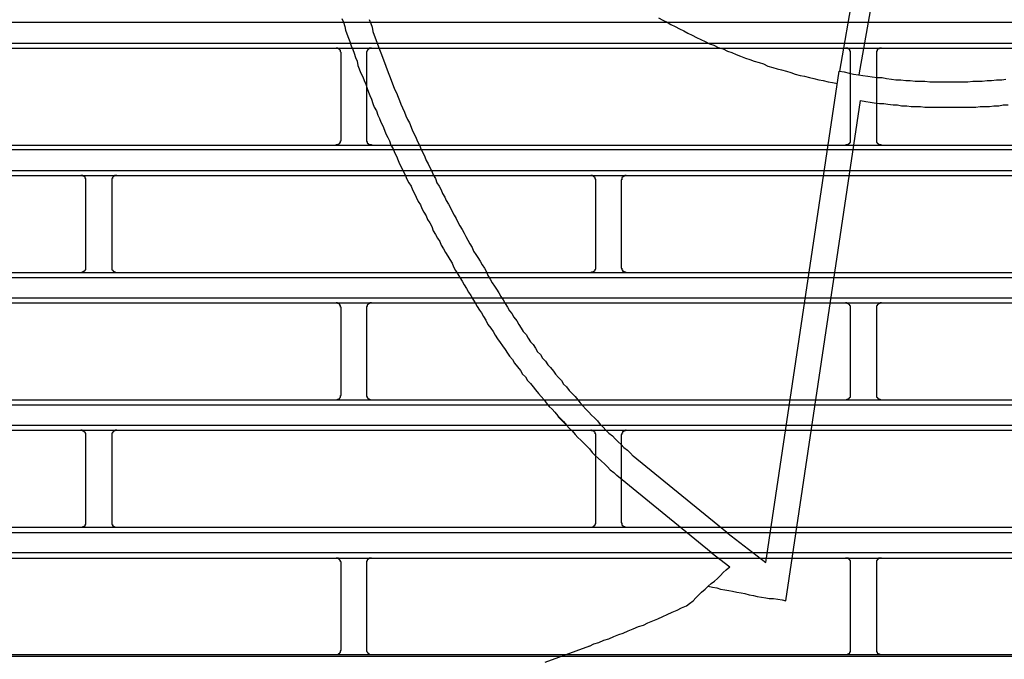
# Model space of a CAD drawing. Header units: millimetres. Extents: x 50532 to 99257, y 49161 to 61325.
# Tile 123 of 256: x 76365 to 76400, y 51574 to 51596. Entities that reach past the tile are written whole.
import ezdxf

# ---------------------------------------------------------------- set-up
doc = ezdxf.new("R2010")
doc.units = ezdxf.units.MM
doc.layers.add('AQUAREA', color=7, linetype='Continuous')

# ---------------------------------------------------------------- blocks, each defined once
blk = doc.blocks.new('SPLIT')
at = {"layer": 'AQUAREA'}
for points in [[(24573.185, -1316.092), (24573.605, -1316.302), (24574.025, -1316.512), (24574.375, -1316.722), (24574.795, -1316.932), (24575.215, -1317.142), (24575.635, -1317.352), (24576.055, -1317.562), (24576.475, -1317.772), (24576.895, -1317.982), (24577.315, -1318.192), (24577.735, -1318.402), (24578.155, -1318.612), (24578.575, -1318.752), (24578.995, -1318.962), (24579.485, -1319.102), (24579.905, -1319.312), (24580.325, -1319.452), (24580.745, -1319.662), (24581.165, -1319.802), (24581.655, -1320.012), (24582.075, -1320.152), (24582.495, -1320.292), (24582.985, -1320.432), (24583.405, -1320.572), (24583.825, -1320.782), (24584.315, -1320.922), (24584.735, -1321.062), (24585.155, -1321.132), (24585.645, -1321.272), (24586.065, -1321.412), (24586.485, -1321.552), (24586.975, -1321.692), (24587.395, -1321.762), (24587.885, -1321.902), (24588.305, -1321.972), (24588.795, -1322.112), (24589.215, -1322.182), (24589.705, -1322.322), (24590.125, -1322.392), (24590.615, -1322.462)], [(24590.825, -1321.272), (24593.485, -1305.942)], [(24592.715, -1321.622), (24595.445, -1306.222)], [(24545.045, -1316.232), (24545.185, -1316.652), (24545.325, -1317.002), (24545.395, -1317.422), (24545.535, -1317.772), (24545.675, -1318.192), (24545.815, -1318.542), (24545.955, -1318.892), (24546.095, -1319.312), (24546.235, -1319.662), (24546.375, -1320.012), (24546.515, -1320.432), (24546.655, -1320.782), (24546.795, -1321.132), (24546.935, -1321.552), (24547.075, -1321.902), (24547.215, -1322.252), (24547.355, -1322.672), (24547.495, -1323.022), (24547.705, -1323.372), (24547.845, -1323.792), (24547.985, -1324.142), (24548.125, -1324.492), (24548.265, -1324.842), (24548.475, -1325.262), (24548.615, -1325.612), (24548.755, -1325.962), (24548.965, -1326.312), (24549.105, -1326.732)], [(24542.385, -1316.162), (24542.525, -1316.512), (24542.665, -1316.932), (24542.735, -1317.282), (24542.875, -1317.632), (24543.015, -1318.052), (24543.155, -1318.402), (24543.295, -1318.822), (24543.435, -1319.172), (24543.575, -1319.522), (24543.715, -1319.942), (24543.855, -1320.292), (24543.925, -1320.712), (24544.065, -1321.062), (24544.205, -1321.412), (24544.415, -1321.832), (24544.555, -1322.182), (24544.695, -1322.532), (24544.835, -1322.952), (24544.975, -1323.302), (24545.115, -1323.652), (24545.255, -1324.002), (24545.395, -1324.422), (24545.535, -1324.772), (24545.745, -1325.122), (24545.885, -1325.542), (24546.025, -1325.892), (24546.165, -1326.242), (24546.375, -1326.592), (24546.515, -1327.012), (24546.655, -1327.362), (24546.865, -1327.712)], [(24590.755, -1321.272), (24591.245, -1321.342), (24591.735, -1321.482), (24592.155, -1321.552), (24592.645, -1321.622), (24593.065, -1321.692), (24593.555, -1321.762), (24593.975, -1321.832), (24594.465, -1321.902), (24594.955, -1321.902), (24595.375, -1321.972), (24595.865, -1322.042), (24596.285, -1322.112), (24596.775, -1322.112), (24597.265, -1322.182), (24597.685, -1322.182), (24598.175, -1322.252), (24598.665, -1322.252), (24599.085, -1322.252), (24599.575, -1322.322), (24600.065, -1322.322), (24600.485, -1322.322), (24600.975, -1322.322), (24601.465, -1322.322), (24601.885, -1322.322), (24602.375, -1322.322), (24602.795, -1322.322), (24603.285, -1322.322), (24603.775, -1322.252), (24604.195, -1322.252), (24604.685, -1322.252), (24605.175, -1322.182), (24605.595, -1322.182), (24606.085, -1322.112), (24606.575, -1322.112), (24606.995, -1322.042)], [(24308.585, -1316.512), (24877.685, -1316.512)], [(24308.585, -1318.542), (24877.685, -1318.542)], [(24308.585, -1319.032), (24877.685, -1319.032)], [(24542.315, -1319.522), (24542.315, -1319.522), (24542.315, -1319.452), (24542.245, -1319.382), (24542.245, -1319.312), (24542.245, -1319.242), (24542.175, -1319.242), (24542.175, -1319.172), (24542.105, -1319.172), (24542.105, -1319.102), (24542.035, -1319.102), (24541.965, -1319.032), (24541.895, -1319.032), (24541.825, -1319.032)], [(24545.255, -1319.032), (24545.255, -1319.032), (24545.185, -1319.032), (24545.115, -1319.032), (24545.045, -1319.032), (24545.045, -1319.102), (24544.975, -1319.102), (24544.975, -1319.172), (24544.905, -1319.172), (24544.905, -1319.242), (24544.835, -1319.242), (24544.835, -1319.312), (24544.765, -1319.382), (24544.765, -1319.452), (24544.765, -1319.522)], [(24591.875, -1319.522), (24591.875, -1319.522), (24591.875, -1319.452), (24591.875, -1319.382), (24591.875, -1319.312), (24591.805, -1319.312), (24591.805, -1319.242), (24591.805, -1319.172), (24591.735, -1319.172), (24591.735, -1319.102), (24591.665, -1319.102), (24591.595, -1319.102), (24591.595, -1319.032), (24591.525, -1319.032), (24591.455, -1319.032), (24591.385, -1319.032)], [(24592.855, -1324.142), (24593.345, -1324.212), (24593.765, -1324.282), (24594.185, -1324.352), (24594.675, -1324.422), (24595.095, -1324.422), (24595.515, -1324.492), (24596.005, -1324.562), (24596.425, -1324.562), (24596.845, -1324.632), (24597.335, -1324.632), (24597.755, -1324.702), (24598.245, -1324.702), (24598.665, -1324.702), (24599.085, -1324.772), (24599.575, -1324.772), (24599.995, -1324.772), (24600.485, -1324.772), (24600.905, -1324.772), (24601.325, -1324.772), (24601.815, -1324.772), (24602.235, -1324.772), (24602.725, -1324.772), (24603.145, -1324.772), (24603.565, -1324.772), (24604.055, -1324.772), (24604.475, -1324.702), (24604.965, -1324.702), (24605.385, -1324.702), (24605.805, -1324.632), (24606.295, -1324.632), (24606.715, -1324.562), (24607.205, -1324.562)], [(24594.885, -1319.032), (24594.885, -1319.032), (24594.815, -1319.032), (24594.745, -1319.032), (24594.675, -1319.032), (24594.675, -1319.102), (24594.605, -1319.102), (24594.535, -1319.102), (24594.535, -1319.172), (24594.465, -1319.172), (24594.465, -1319.242), (24594.465, -1319.312), (24594.395, -1319.312), (24594.395, -1319.382), (24594.395, -1319.452), (24594.395, -1319.522)], [(24542.315, -1327.922), (24542.315, -1319.522)], [(24544.765, -1319.522), (24544.765, -1327.922)], [(24591.875, -1327.922), (24591.875, -1319.522)], [(24594.395, -1319.522), (24594.395, -1327.922)], [(24583.615, -1369.082), (24590.755, -1321.272)], [(24585.575, -1372.792), (24592.855, -1324.142)], [(24549.105, -1326.732), (24549.245, -1327.082), (24549.455, -1327.432), (24549.595, -1327.782), (24549.735, -1328.132), (24549.945, -1328.482), (24550.085, -1328.902), (24550.295, -1329.252), (24550.435, -1329.602), (24550.575, -1329.952), (24550.785, -1330.302), (24550.925, -1330.652), (24551.135, -1331.002), (24551.275, -1331.352), (24551.485, -1331.702), (24551.625, -1332.122), (24551.835, -1332.472), (24552.045, -1332.822), (24552.185, -1333.172), (24552.395, -1333.522), (24552.535, -1333.872), (24552.745, -1334.222), (24552.955, -1334.572), (24553.095, -1334.922), (24553.305, -1335.272), (24553.515, -1335.622), (24553.655, -1335.972), (24553.865, -1336.322), (24554.075, -1336.672), (24554.285, -1337.022), (24554.425, -1337.372), (24554.635, -1337.722), (24554.845, -1338.072), (24555.055, -1338.422), (24555.195, -1338.772), (24555.405, -1339.122), (24555.615, -1339.402), (24555.825, -1339.752), (24556.035, -1340.102), (24556.245, -1340.452), (24556.455, -1340.802), (24556.595, -1341.152), (24556.805, -1341.502), (24557.015, -1341.852), (24557.225, -1342.202), (24557.435, -1342.482), (24557.645, -1342.832), (24557.855, -1343.182), (24558.065, -1343.532), (24558.275, -1343.882)], [(24546.865, -1327.712), (24547.005, -1328.062), (24547.145, -1328.482), (24547.355, -1328.832), (24547.495, -1329.182), (24547.705, -1329.532), (24547.845, -1329.952), (24547.985, -1330.302), (24548.195, -1330.652), (24548.335, -1331.002), (24548.545, -1331.352), (24548.685, -1331.772), (24548.895, -1332.122), (24549.105, -1332.472), (24549.245, -1332.822), (24549.455, -1333.172), (24549.595, -1333.522), (24549.805, -1333.942), (24550.015, -1334.292), (24550.155, -1334.642), (24550.365, -1334.992), (24550.575, -1335.342), (24550.715, -1335.692), (24550.925, -1336.042), (24551.135, -1336.392), (24551.275, -1336.812), (24551.485, -1337.162), (24551.695, -1337.512), (24551.905, -1337.862), (24552.045, -1338.212), (24552.255, -1338.562), (24552.465, -1338.912), (24552.675, -1339.262), (24552.885, -1339.612), (24553.095, -1339.962), (24553.235, -1340.312), (24553.445, -1340.662), (24553.655, -1341.012), (24553.865, -1341.362), (24554.075, -1341.712), (24554.285, -1342.062), (24554.495, -1342.412), (24554.705, -1342.762), (24554.915, -1343.112), (24555.125, -1343.462), (24555.335, -1343.812), (24555.545, -1344.162), (24555.755, -1344.512), (24555.965, -1344.792), (24556.175, -1345.142)], [(24308.585, -1328.482), (24877.685, -1328.482)], [(24541.825, -1328.482), (24541.825, -1328.482), (24541.825, -1328.412), (24541.895, -1328.412), (24541.965, -1328.412), (24542.035, -1328.412), (24542.035, -1328.342), (24542.105, -1328.342), (24542.175, -1328.272), (24542.175, -1328.202), (24542.245, -1328.202), (24542.245, -1328.132), (24542.245, -1328.062), (24542.315, -1328.062), (24542.315, -1327.992), (24542.315, -1327.922)], [(24544.765, -1327.922), (24544.765, -1327.992), (24544.765, -1328.062), (24544.765, -1328.132), (24544.835, -1328.132), (24544.835, -1328.202), (24544.835, -1328.272), (24544.905, -1328.272), (24544.905, -1328.342), (24544.975, -1328.342), (24545.045, -1328.412), (24545.115, -1328.412), (24545.185, -1328.412), (24545.255, -1328.412), (24545.255, -1328.482)], [(24591.385, -1328.482), (24591.385, -1328.482), (24591.455, -1328.412), (24591.525, -1328.412), (24591.595, -1328.412), (24591.665, -1328.412), (24591.665, -1328.342), (24591.735, -1328.342), (24591.735, -1328.272), (24591.805, -1328.272), (24591.805, -1328.202), (24591.875, -1328.202), (24591.875, -1328.132), (24591.875, -1328.062), (24591.875, -1327.992), (24591.875, -1327.922)], [(24594.395, -1327.922), (24594.395, -1327.992), (24594.395, -1328.062), (24594.395, -1328.132), (24594.395, -1328.202), (24594.465, -1328.202), (24594.465, -1328.272), (24594.535, -1328.272), (24594.535, -1328.342), (24594.605, -1328.342), (24594.605, -1328.412), (24594.675, -1328.412), (24594.745, -1328.412), (24594.815, -1328.412), (24594.885, -1328.482)], [(24308.585, -1328.902), (24877.685, -1328.902)], [(24308.585, -1330.932), (24877.685, -1330.932)], [(24308.585, -1331.422), (24877.685, -1331.422)], [(24517.465, -1331.912), (24517.465, -1331.912), (24517.465, -1331.842), (24517.465, -1331.772), (24517.465, -1331.702), (24517.395, -1331.702), (24517.395, -1331.632), (24517.395, -1331.562), (24517.325, -1331.562), (24517.325, -1331.492), (24517.255, -1331.492), (24517.185, -1331.492), (24517.185, -1331.422), (24517.115, -1331.422), (24517.045, -1331.422), (24516.975, -1331.422)], [(24520.475, -1331.422), (24520.475, -1331.422), (24520.405, -1331.422), (24520.335, -1331.422), (24520.265, -1331.422), (24520.265, -1331.492), (24520.195, -1331.492), (24520.125, -1331.562), (24520.055, -1331.632), (24520.055, -1331.702), (24519.985, -1331.702), (24519.985, -1331.772), (24519.985, -1331.842), (24519.985, -1331.912)], [(24567.095, -1331.912), (24567.095, -1331.912), (24567.095, -1331.842), (24567.095, -1331.772), (24567.025, -1331.772), (24567.025, -1331.702), (24567.025, -1331.632), (24566.955, -1331.632), (24566.955, -1331.562), (24566.885, -1331.562), (24566.885, -1331.492), (24566.815, -1331.492), (24566.745, -1331.422), (24566.675, -1331.422), (24566.605, -1331.422)], [(24570.035, -1331.422), (24570.035, -1331.422), (24569.965, -1331.422), (24569.895, -1331.422), (24569.895, -1331.492), (24569.825, -1331.492), (24569.755, -1331.492), (24569.755, -1331.562), (24569.685, -1331.562), (24569.685, -1331.632), (24569.615, -1331.632), (24569.615, -1331.702), (24569.615, -1331.772), (24569.615, -1331.842), (24569.545, -1331.842), (24569.545, -1331.912)], [(24517.465, -1340.382), (24517.465, -1331.912)], [(24519.985, -1331.912), (24519.985, -1340.382)], [(24567.095, -1340.382), (24567.095, -1331.912)], [(24569.545, -1331.912), (24569.545, -1340.382)], [(24308.585, -1340.872), (24877.685, -1340.872)], [(24516.975, -1340.872), (24516.975, -1340.872), (24517.045, -1340.872), (24517.115, -1340.872), (24517.115, -1340.802), (24517.185, -1340.802), (24517.255, -1340.802), (24517.255, -1340.732), (24517.325, -1340.732), (24517.325, -1340.662), (24517.395, -1340.662), (24517.395, -1340.592), (24517.465, -1340.592), (24517.465, -1340.522), (24517.465, -1340.452), (24517.465, -1340.382)], [(24519.985, -1340.382), (24519.985, -1340.382), (24519.985, -1340.452), (24519.985, -1340.522), (24519.985, -1340.592), (24520.055, -1340.592), (24520.055, -1340.662), (24520.125, -1340.662), (24520.125, -1340.732), (24520.195, -1340.732), (24520.195, -1340.802), (24520.265, -1340.802), (24520.335, -1340.802), (24520.335, -1340.872), (24520.405, -1340.872), (24520.475, -1340.872)], [(24566.605, -1340.872), (24566.605, -1340.872), (24566.675, -1340.872), (24566.675, -1340.802), (24566.745, -1340.802), (24566.815, -1340.802), (24566.885, -1340.802), (24566.885, -1340.732), (24566.955, -1340.732), (24566.955, -1340.662), (24567.025, -1340.662), (24567.025, -1340.592), (24567.025, -1340.522), (24567.095, -1340.522), (24567.095, -1340.452), (24567.095, -1340.382)], [(24569.545, -1340.382), (24569.545, -1340.382), (24569.545, -1340.452), (24569.615, -1340.452), (24569.615, -1340.522), (24569.615, -1340.592), (24569.685, -1340.592), (24569.685, -1340.662), (24569.685, -1340.732), (24569.755, -1340.732), (24569.825, -1340.732), (24569.825, -1340.802), (24569.895, -1340.802), (24569.965, -1340.802), (24569.965, -1340.872), (24570.035, -1340.872)], [(24308.585, -1341.362), (24877.685, -1341.362)], [(24308.585, -1343.322), (24877.685, -1343.322)], [(24308.585, -1343.812), (24877.685, -1343.812)], [(24542.315, -1344.302), (24542.315, -1344.302), (24542.315, -1344.232), (24542.245, -1344.232), (24542.245, -1344.162), (24542.245, -1344.092), (24542.175, -1344.022), (24542.175, -1343.952), (24542.105, -1343.952), (24542.105, -1343.882), (24542.035, -1343.882), (24541.965, -1343.882), (24541.965, -1343.812), (24541.895, -1343.812), (24541.825, -1343.812)], [(24545.255, -1343.812), (24545.255, -1343.812), (24545.185, -1343.812), (24545.115, -1343.812), (24545.115, -1343.882), (24545.045, -1343.882), (24544.975, -1343.882), (24544.975, -1343.952), (24544.905, -1343.952), (24544.905, -1344.022), (24544.835, -1344.022), (24544.835, -1344.092), (24544.835, -1344.162), (24544.765, -1344.162), (24544.765, -1344.232), (24544.765, -1344.302)], [(24558.275, -1343.882), (24558.485, -1344.232), (24558.695, -1344.582), (24558.905, -1344.862), (24559.115, -1345.212), (24559.395, -1345.562), (24559.605, -1345.912), (24559.815, -1346.262), (24560.025, -1346.612), (24560.305, -1346.892), (24560.515, -1347.242), (24560.725, -1347.592), (24561.005, -1347.872), (24561.215, -1348.222), (24561.425, -1348.572), (24561.705, -1348.852), (24561.915, -1349.202)], [(24591.875, -1344.302), (24591.875, -1344.302), (24591.875, -1344.232), (24591.875, -1344.162), (24591.875, -1344.092), (24591.805, -1344.092), (24591.805, -1344.022), (24591.735, -1344.022), (24591.735, -1343.952), (24591.665, -1343.952), (24591.665, -1343.882), (24591.595, -1343.882), (24591.525, -1343.882), (24591.525, -1343.812), (24591.455, -1343.812), (24591.385, -1343.812)], [(24594.885, -1343.812), (24594.885, -1343.812), (24594.815, -1343.812), (24594.745, -1343.812), (24594.745, -1343.882), (24594.675, -1343.882), (24594.605, -1343.882), (24594.605, -1343.952), (24594.535, -1343.952), (24594.535, -1344.022), (24594.465, -1344.022), (24594.465, -1344.092), (24594.395, -1344.092), (24594.395, -1344.162), (24594.395, -1344.232), (24594.395, -1344.302)], [(24542.315, -1352.772), (24542.315, -1344.302)], [(24544.765, -1344.302), (24544.765, -1352.772)], [(24591.875, -1352.772), (24591.875, -1344.302)], [(24594.395, -1344.302), (24594.395, -1352.772)], [(24556.175, -1345.142), (24556.385, -1345.492), (24556.595, -1345.912), (24556.875, -1346.262), (24557.085, -1346.612), (24557.295, -1346.962), (24557.505, -1347.312), (24557.785, -1347.662), (24557.995, -1348.012), (24558.275, -1348.362), (24558.485, -1348.712), (24558.695, -1348.992), (24558.975, -1349.342), (24559.185, -1349.692), (24559.465, -1350.042), (24559.745, -1350.392), (24559.955, -1350.742)], [(24561.915, -1349.202), (24562.195, -1349.482), (24562.405, -1349.832), (24562.685, -1350.112), (24562.965, -1350.462), (24563.175, -1350.742), (24563.455, -1351.092), (24563.735, -1351.372), (24563.945, -1351.722), (24564.225, -1352.002), (24564.505, -1352.352), (24564.785, -1352.632), (24565.065, -1352.912), (24565.345, -1353.262), (24565.555, -1353.542), (24565.835, -1353.822), (24566.115, -1354.172), (24566.395, -1354.452), (24566.675, -1354.732), (24566.955, -1355.012), (24567.235, -1355.292), (24567.515, -1355.642), (24567.795, -1355.922), (24568.075, -1356.202), (24568.355, -1356.482), (24568.705, -1356.762), (24568.985, -1357.042), (24569.265, -1357.322), (24569.545, -1357.602), (24569.825, -1357.882), (24570.175, -1358.162), (24570.455, -1358.442), (24570.735, -1358.722)], [(24559.955, -1350.742), (24560.235, -1351.022), (24560.445, -1351.372), (24560.725, -1351.652), (24561.005, -1352.002), (24561.215, -1352.282), (24561.495, -1352.632), (24561.775, -1352.912), (24562.055, -1353.262), (24562.265, -1353.542), (24562.545, -1353.892), (24562.825, -1354.172), (24563.105, -1354.452), (24563.385, -1354.802), (24563.665, -1355.082), (24563.945, -1355.362), (24564.225, -1355.712), (24564.505, -1355.992), (24564.785, -1356.272), (24565.065, -1356.622), (24565.345, -1356.902), (24565.625, -1357.182), (24565.905, -1357.462), (24566.185, -1357.742), (24566.465, -1358.022), (24566.745, -1358.372), (24567.025, -1358.652), (24567.305, -1358.932), (24567.655, -1359.212), (24567.935, -1359.492), (24568.215, -1359.772), (24568.495, -1360.052), (24568.845, -1360.332), (24569.125, -1360.612)], [(24308.585, -1353.262), (24877.685, -1353.262)], [(24541.825, -1353.262), (24541.825, -1353.262), (24541.895, -1353.262), (24541.965, -1353.262), (24541.965, -1353.192), (24542.035, -1353.192), (24542.105, -1353.192), (24542.105, -1353.122), (24542.175, -1353.122), (24542.175, -1353.052), (24542.245, -1352.982), (24542.245, -1352.912), (24542.245, -1352.842), (24542.315, -1352.842), (24542.315, -1352.772)], [(24544.765, -1352.772), (24544.765, -1352.772), (24544.765, -1352.842), (24544.765, -1352.912), (24544.835, -1352.912), (24544.835, -1352.982), (24544.835, -1353.052), (24544.905, -1353.052), (24544.905, -1353.122), (24544.975, -1353.122), (24544.975, -1353.192), (24545.045, -1353.192), (24545.115, -1353.192), (24545.115, -1353.262), (24545.185, -1353.262), (24545.255, -1353.262)], [(24591.385, -1353.262), (24591.385, -1353.262), (24591.455, -1353.262), (24591.525, -1353.262), (24591.525, -1353.192), (24591.595, -1353.192), (24591.665, -1353.192), (24591.665, -1353.122), (24591.735, -1353.122), (24591.735, -1353.052), (24591.805, -1353.052), (24591.805, -1352.982), (24591.875, -1352.982), (24591.875, -1352.912), (24591.875, -1352.842), (24591.875, -1352.772)], [(24594.395, -1352.772), (24594.395, -1352.772), (24594.395, -1352.842), (24594.395, -1352.912), (24594.395, -1352.982), (24594.465, -1352.982), (24594.465, -1353.052), (24594.535, -1353.052), (24594.535, -1353.122), (24594.605, -1353.122), (24594.605, -1353.192), (24594.675, -1353.192), (24594.745, -1353.192), (24594.745, -1353.262), (24594.815, -1353.262), (24594.885, -1353.262)], [(24308.585, -1353.752), (24877.685, -1353.752)], [(24564.295, -1355.782), (24563.385, -1354.872)], [(24308.585, -1355.712), (24877.685, -1355.712)], [(24308.585, -1356.202), (24877.685, -1356.202)], [(24517.465, -1356.692), (24517.465, -1356.692), (24517.465, -1356.622), (24517.465, -1356.552), (24517.465, -1356.482), (24517.395, -1356.482), (24517.395, -1356.412), (24517.325, -1356.412), (24517.325, -1356.342), (24517.255, -1356.342), (24517.255, -1356.272), (24517.185, -1356.272), (24517.115, -1356.272), (24517.115, -1356.202), (24517.045, -1356.202), (24516.975, -1356.202)], [(24520.475, -1356.202), (24520.475, -1356.202), (24520.405, -1356.202), (24520.335, -1356.202), (24520.335, -1356.272), (24520.265, -1356.272), (24520.195, -1356.272), (24520.195, -1356.342), (24520.125, -1356.342), (24520.125, -1356.412), (24520.055, -1356.412), (24520.055, -1356.482), (24519.985, -1356.482), (24519.985, -1356.552), (24519.985, -1356.622), (24519.985, -1356.692)], [(24567.095, -1356.692), (24567.095, -1356.692), (24567.095, -1356.622), (24567.095, -1356.552), (24567.025, -1356.552), (24567.025, -1356.482), (24567.025, -1356.412), (24566.955, -1356.412), (24566.955, -1356.342), (24566.885, -1356.342), (24566.885, -1356.272), (24566.815, -1356.272), (24566.745, -1356.272), (24566.675, -1356.272), (24566.675, -1356.202), (24566.605, -1356.202)], [(24570.035, -1356.202), (24570.035, -1356.202), (24569.965, -1356.202), (24569.965, -1356.272), (24569.895, -1356.272), (24569.825, -1356.272), (24569.825, -1356.342), (24569.755, -1356.342), (24569.685, -1356.342), (24569.685, -1356.412), (24569.685, -1356.482), (24569.615, -1356.482), (24569.615, -1356.552), (24569.615, -1356.622), (24569.545, -1356.622), (24569.545, -1356.692)], [(24517.465, -1365.162), (24517.465, -1356.692)], [(24519.985, -1356.692), (24519.985, -1365.162)], [(24567.095, -1365.162), (24567.095, -1356.692)], [(24569.545, -1356.692), (24569.545, -1365.162)], [(24579.835, -1366.142), (24570.735, -1358.722)], [(24578.295, -1368.102), (24569.125, -1360.612)], [(24308.585, -1365.652), (24877.685, -1365.652)], [(24516.975, -1365.652), (24516.975, -1365.652), (24517.045, -1365.652), (24517.115, -1365.652), (24517.185, -1365.652), (24517.185, -1365.582), (24517.255, -1365.582), (24517.325, -1365.582), (24517.325, -1365.512), (24517.395, -1365.512), (24517.395, -1365.442), (24517.395, -1365.372), (24517.465, -1365.372), (24517.465, -1365.302), (24517.465, -1365.232), (24517.465, -1365.162)], [(24519.985, -1365.162), (24519.985, -1365.162), (24519.985, -1365.232), (24519.985, -1365.302), (24519.985, -1365.372), (24520.055, -1365.372), (24520.055, -1365.442), (24520.055, -1365.512), (24520.125, -1365.512), (24520.195, -1365.582), (24520.265, -1365.582), (24520.265, -1365.652), (24520.335, -1365.652), (24520.405, -1365.652), (24520.475, -1365.652)], [(24566.605, -1365.652), (24566.605, -1365.652), (24566.675, -1365.652), (24566.745, -1365.652), (24566.815, -1365.582), (24566.885, -1365.582), (24566.885, -1365.512), (24566.955, -1365.512), (24566.955, -1365.442), (24567.025, -1365.442), (24567.025, -1365.372), (24567.025, -1365.302), (24567.095, -1365.302), (24567.095, -1365.232), (24567.095, -1365.162)], [(24569.545, -1365.162), (24569.545, -1365.162), (24569.545, -1365.232), (24569.615, -1365.232), (24569.615, -1365.302), (24569.615, -1365.372), (24569.615, -1365.442), (24569.685, -1365.442), (24569.685, -1365.512), (24569.755, -1365.512), (24569.755, -1365.582), (24569.825, -1365.582), (24569.895, -1365.582), (24569.895, -1365.652), (24569.965, -1365.652), (24570.035, -1365.652)], [(24308.585, -1366.142), (24877.685, -1366.142)], [(24579.835, -1366.142), (24583.615, -1369.082)], [(24308.585, -1368.102), (24877.685, -1368.102)], [(24308.585, -1368.662), (24877.685, -1368.662)], [(24542.315, -1369.152), (24542.315, -1369.082), (24542.315, -1369.012), (24542.245, -1369.012), (24542.245, -1368.942), (24542.245, -1368.872), (24542.175, -1368.872), (24542.175, -1368.802), (24542.105, -1368.802), (24542.105, -1368.732), (24542.035, -1368.732), (24542.035, -1368.662), (24541.965, -1368.662), (24541.895, -1368.662), (24541.825, -1368.662)], [(24545.255, -1368.662), (24545.255, -1368.662), (24545.185, -1368.662), (24545.115, -1368.662), (24545.045, -1368.662), (24545.045, -1368.732), (24544.975, -1368.732), (24544.905, -1368.732), (24544.905, -1368.802), (24544.835, -1368.802), (24544.835, -1368.872), (24544.835, -1368.942), (24544.765, -1368.942), (24544.765, -1369.012), (24544.765, -1369.082), (24544.765, -1369.152)], [(24578.295, -1368.102), (24580.115, -1369.502)], [(24591.875, -1369.152), (24591.875, -1369.082), (24591.875, -1369.012), (24591.875, -1368.942), (24591.875, -1368.872), (24591.805, -1368.872), (24591.805, -1368.802), (24591.735, -1368.802), (24591.735, -1368.732), (24591.665, -1368.732), (24591.665, -1368.662), (24591.595, -1368.662), (24591.525, -1368.662), (24591.455, -1368.662), (24591.385, -1368.662)], [(24594.885, -1368.662), (24594.885, -1368.662), (24594.815, -1368.662), (24594.745, -1368.662), (24594.675, -1368.662), (24594.605, -1368.662), (24594.605, -1368.732), (24594.535, -1368.732), (24594.535, -1368.802), (24594.465, -1368.802), (24594.465, -1368.872), (24594.395, -1368.872), (24594.395, -1368.942), (24594.395, -1369.012), (24594.395, -1369.082), (24594.395, -1369.152)], [(24542.315, -1377.552), (24542.315, -1369.152)], [(24544.765, -1369.152), (24544.765, -1377.552)], [(24575.915, -1373.282), (24576.195, -1373.072), (24576.545, -1372.792), (24576.825, -1372.512), (24577.105, -1372.232), (24577.385, -1371.952), (24577.735, -1371.672), (24578.015, -1371.392), (24578.295, -1371.112), (24578.645, -1370.902), (24578.925, -1370.622), (24579.205, -1370.342), (24579.485, -1370.062), (24579.765, -1369.782), (24580.115, -1369.502)], [(24591.875, -1377.552), (24591.875, -1369.152)], [(24594.395, -1369.152), (24594.395, -1377.552)], [(24578.015, -1371.392), (24578.435, -1371.462), (24578.855, -1371.532), (24579.205, -1371.672), (24579.625, -1371.742), (24580.045, -1371.812), (24580.395, -1371.882), (24580.815, -1371.952), (24581.235, -1372.022), (24581.585, -1372.092), (24582.005, -1372.232), (24582.425, -1372.302), (24582.775, -1372.372), (24583.195, -1372.442), (24583.615, -1372.512), (24583.965, -1372.582), (24584.385, -1372.582), (24584.805, -1372.652), (24585.225, -1372.722), (24585.575, -1372.792)], [(24566.465, -1377.202), (24566.885, -1376.992), (24567.375, -1376.852), (24567.865, -1376.642), (24568.355, -1376.502), (24568.845, -1376.292), (24569.335, -1376.082), (24569.755, -1375.942), (24570.245, -1375.732), (24570.735, -1375.522), (24571.225, -1375.312), (24571.715, -1375.172), (24572.135, -1374.962), (24572.625, -1374.752), (24573.115, -1374.542), (24573.605, -1374.332), (24574.025, -1374.122), (24574.515, -1373.912), (24575.005, -1373.702), (24575.425, -1373.492), (24575.915, -1373.282)], [(24541.825, -1378.042), (24541.825, -1378.042), (24541.895, -1378.042), (24541.965, -1378.042), (24542.035, -1377.972), (24542.105, -1377.972), (24542.105, -1377.902), (24542.175, -1377.902), (24542.175, -1377.832), (24542.245, -1377.832), (24542.245, -1377.762), (24542.245, -1377.692), (24542.315, -1377.622), (24542.315, -1377.552)], [(24544.765, -1377.552), (24544.765, -1377.552), (24544.765, -1377.622), (24544.765, -1377.692), (24544.835, -1377.762), (24544.835, -1377.832), (24544.905, -1377.832), (24544.905, -1377.902), (24544.975, -1377.902), (24544.975, -1377.972), (24545.045, -1377.972), (24545.045, -1378.042), (24545.115, -1378.042), (24545.185, -1378.042), (24545.255, -1378.042)], [(24566.465, -1377.202), (24562.125, -1378.812)], [(24591.385, -1378.042), (24591.385, -1378.042), (24591.455, -1378.042), (24591.525, -1378.042), (24591.595, -1378.042), (24591.595, -1377.972), (24591.665, -1377.972), (24591.735, -1377.972), (24591.735, -1377.902), (24591.805, -1377.902), (24591.805, -1377.832), (24591.805, -1377.762), (24591.875, -1377.762), (24591.875, -1377.692), (24591.875, -1377.622), (24591.875, -1377.552)], [(24594.395, -1377.552), (24594.395, -1377.552), (24594.395, -1377.622), (24594.395, -1377.692), (24594.395, -1377.762), (24594.465, -1377.762), (24594.465, -1377.832), (24594.465, -1377.902), (24594.535, -1377.902), (24594.535, -1377.972), (24594.605, -1377.972), (24594.675, -1377.972), (24594.675, -1378.042), (24594.745, -1378.042), (24594.815, -1378.042), (24594.885, -1378.042)], [(24308.585, -1378.042), (24877.685, -1378.042)], [(24308.585, -1378.182), (24877.685, -1378.182)]]:
    blk.add_lwpolyline(points, dxfattribs=at)
blk.add_open_spline([(24849.6, -1265.944), (24849.6, -1128.959), (24738.553, -1017.912), (24601.569, -1017.912), (24464.585, -1017.912), (24353.537, -1128.959), (24353.537, -1265.944), (24353.537, -1402.928), (24464.585, -1513.975), (24601.569, -1513.975), (24738.553, -1513.975), (24849.6, -1402.928), (24849.6, -1265.944)], degree=3, knots=[0, 0, 0, 0, 1, 1, 1, 2, 2, 2, 3, 3, 3, 4, 4, 4, 4], dxfattribs=at)

msp = doc.modelspace()

# ---------------------------------------------------------------- block references
at = {"lineweight": 13, "xscale": 0.3627524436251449, "yscale": 0.3627524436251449, "zscale": 0.3627524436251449}
msp.add_blockref('SPLIT', (67473.663, 52073.924, 0), dxfattribs=at)

doc.saveas('drawing.dxf')
